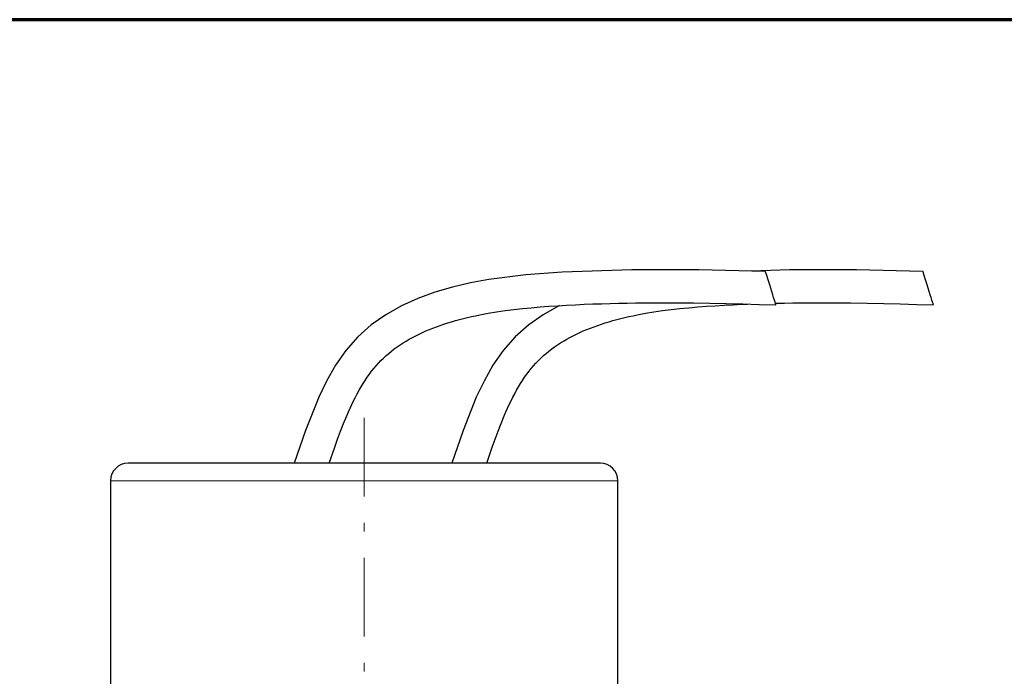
# Model space of a CAD drawing. Header units: millimetres. Extents: x 23 to 583, y -118 to 285.
# Tile 29 of 29: x 470 to 527, y 246 to 283. Entities that reach past the tile are written whole.
import ezdxf

# ---------------------------------------------------------------- set-up
doc = ezdxf.new("R2010")
doc.units = ezdxf.units.MM
doc.linetypes.add('CENTER', pattern=[8, 4.5, -1.5, 0.5, -1.5])
doc.linetypes.add('SOLID', pattern=[0])

# ---------------------------------------------------------------- blocks, each defined once
blk = doc.blocks.new('BlockOfViews_2')
at = {"linetype": 'SOLID', "lineweight": 30}
for p, q in [((475.588, 256.882, -0.31), (475.588, 220.882, -0.31)), ((504.588, 220.882, -0.31), (504.588, 256.882, -0.31))]:
    blk.add_line(p, q, dxfattribs=at)
at = {"color": 6, "linetype": 'CENTER', "lineweight": 9}
blk.add_lwpolyline([(490.088, 260.482), (490.088, 194.465)], dxfattribs=at)
at = {"linetype": 'SOLID', "lineweight": 30}
for points in [[(513.024, 268.836, 8.704), (509.219, 268.924, 8.704), (505.394, 268.929, 8.704), (501.41, 268.792, 8.704), (499.323, 268.638, 8.704), (497.213, 268.372, 8.704), (496.167, 268.181, 8.704), (495.137, 267.943, 8.704), (494.13, 267.65, 8.704), (493.153, 267.295, 8.704), (492.215, 266.87, 8.704), (491.324, 266.368, 8.704), (490.489, 265.78, 8.704), (489.724, 265.101, 8.704), (489.039, 264.326, 8.704), (488.447, 263.477, 8.704), (487.936, 262.58, 8.704), (487.49, 261.65, 8.704), (486.738, 259.747, 8.704), (486.088, 257.882, 8.704)], [(522.024, 268.836, 1.704), (518.219, 268.924, 1.704), (514.394, 268.929, 1.704), (512.234, 268.855, 1.704)], [(488.088, 257.882, 8.704), (488.405, 258.797, 8.704), (488.569, 259.253, 8.704), (488.737, 259.706, 8.704), (488.911, 260.153, 8.704), (489.092, 260.594, 8.704), (489.185, 260.811, 8.704), (489.281, 261.025, 8.704), (489.379, 261.236, 8.704), (489.479, 261.445, 8.704), (489.582, 261.65, 8.704), (489.688, 261.851, 8.704), (489.796, 262.048, 8.704), (489.907, 262.242, 8.704), (490.021, 262.43, 8.704), (490.138, 262.615, 8.704), (490.258, 262.794, 8.704), (490.381, 262.968, 8.704), (490.507, 263.136, 8.704), (490.636, 263.299, 8.704), (490.769, 263.456, 8.704), (490.905, 263.607, 8.704), (491.045, 263.752, 8.704), (491.189, 263.892, 8.704), (491.336, 264.028, 8.704), (491.488, 264.159, 8.704), (491.644, 264.286, 8.704), (491.804, 264.409, 8.704), (491.967, 264.529, 8.704), (492.135, 264.644, 8.704), (492.307, 264.756, 8.704), (492.482, 264.864, 8.704), (492.661, 264.968, 8.704), (492.844, 265.069, 8.704), (493.031, 265.167, 8.704), (493.221, 265.261, 8.704), (493.415, 265.352, 8.704), (493.612, 265.44, 8.704), (493.813, 265.524, 8.704), (494.017, 265.606, 8.704), (494.224, 265.684, 8.704), (494.434, 265.759, 8.704), (494.648, 265.832, 8.704), (494.864, 265.901, 8.704), (495.083, 265.968, 8.704), (495.305, 266.031, 8.704), (495.53, 266.092, 8.704), (495.757, 266.15, 8.704), (495.986, 266.206, 8.704), (496.218, 266.259, 8.704), (496.452, 266.31, 8.704), (496.688, 266.358, 8.704), (497.165, 266.447, 8.704), (497.649, 266.528, 8.704), (498.14, 266.599, 8.704), (498.635, 266.663, 8.704), (499.134, 266.72, 8.704), (499.636, 266.769, 8.704), (500.141, 266.813, 8.704), (500.646, 266.851, 8.704), (501.152, 266.884, 8.704), (501.657, 266.913, 8.704), (502.161, 266.939, 8.704), (502.662, 266.961, 8.704), (503.159, 266.981, 8.704), (503.652, 266.998, 8.704), (504.142, 267.013, 8.704), (504.628, 267.025, 8.704), (505.111, 267.034, 8.704), (505.592, 267.041, 8.704), (506.07, 267.047, 8.704), (507.02, 267.051, 8.704), (507.964, 267.048, 8.704), (508.904, 267.039, 8.704), (509.842, 267.024, 8.704), (510.781, 267.005, 8.704), (511.722, 266.982, 8.704), (512.669, 266.956, 8.704), (513.623, 266.928, 8.704)], [(501.259, 266.89, 1.704), (501.215, 266.87, 1.704), (500.324, 266.368, 1.704), (499.489, 265.78, 1.704), (498.724, 265.101, 1.704), (498.039, 264.326, 1.704), (497.447, 263.477, 1.704), (496.936, 262.58, 1.704), (496.49, 261.65, 1.704), (495.738, 259.747, 1.704), (495.088, 257.882, 1.704)], [(497.088, 257.882, 1.704), (497.405, 258.797, 1.704), (497.569, 259.253, 1.704), (497.737, 259.706, 1.704), (497.911, 260.153, 1.704), (498.092, 260.594, 1.704), (498.185, 260.811, 1.704), (498.281, 261.025, 1.704), (498.379, 261.236, 1.704), (498.479, 261.445, 1.704), (498.582, 261.65, 1.704), (498.688, 261.851, 1.704), (498.796, 262.048, 1.704), (498.907, 262.242, 1.704), (499.021, 262.43, 1.704), (499.138, 262.615, 1.704), (499.258, 262.794, 1.704), (499.381, 262.968, 1.704), (499.507, 263.136, 1.704), (499.636, 263.299, 1.704), (499.769, 263.456, 1.704), (499.905, 263.607, 1.704), (500.045, 263.752, 1.704), (500.189, 263.892, 1.704), (500.336, 264.028, 1.704), (500.488, 264.159, 1.704), (500.644, 264.286, 1.704), (500.804, 264.409, 1.704), (500.967, 264.529, 1.704), (501.135, 264.644, 1.704), (501.307, 264.756, 1.704), (501.482, 264.864, 1.704), (501.661, 264.968, 1.704), (501.844, 265.069, 1.704), (502.031, 265.167, 1.704), (502.221, 265.261, 1.704), (502.415, 265.352, 1.704), (502.612, 265.44, 1.704), (502.813, 265.524, 1.704), (503.017, 265.606, 1.704), (503.224, 265.684, 1.704), (503.434, 265.759, 1.704), (503.648, 265.832, 1.704), (503.864, 265.901, 1.704), (504.083, 265.968, 1.704), (504.305, 266.031, 1.704), (504.53, 266.092, 1.704), (504.757, 266.15, 1.704), (504.986, 266.206, 1.704), (505.218, 266.259, 1.704), (505.452, 266.31, 1.704), (505.688, 266.358, 1.704), (506.165, 266.447, 1.704), (506.649, 266.528, 1.704), (507.14, 266.599, 1.704), (507.635, 266.663, 1.704), (508.134, 266.72, 1.704), (508.636, 266.769, 1.704), (509.141, 266.813, 1.704), (509.646, 266.851, 1.704), (510.152, 266.884, 1.704), (510.657, 266.913, 1.704), (511.161, 266.939, 1.704), (511.662, 266.961, 1.704), (511.988, 266.974, 1.704)], [(513.593, 267.024, 1.704), (513.628, 267.025, 1.704), (514.111, 267.034, 1.704), (514.592, 267.041, 1.704), (515.07, 267.047, 1.704), (516.02, 267.051, 1.704), (516.964, 267.048, 1.704), (517.904, 267.039, 1.704), (518.842, 267.024, 1.704), (519.781, 267.005, 1.704), (520.722, 266.982, 1.704), (521.669, 266.956, 1.704), (522.623, 266.928, 1.704)]]:
    blk.add_polyline3d(points, dxfattribs=at)
at = {"linetype": 'SOLID', "lineweight": 30, "extrusion": (-0.95411, -0.299458, -8.33279e-31)}
blk.add_arc((-101.87, 8.704, -569.986), 1, 360, 180, dxfattribs=at)
at = {"linetype": 'SOLID', "lineweight": 30, "extrusion": (-0.95411, -0.299458, 0)}
blk.add_arc((-99.175, 1.704, -578.573), 1, 0, 180, dxfattribs=at)
at = {"linetype": 'SOLID', "lineweight": 30}
for centre, start, end in [((476.596, 256.874, -0.31), 90.4924, 179.5076), ((503.579, 256.874, -0.31), 0.4894, 89.5106)]:
    blk.add_arc(centre, 1.009, start, end, dxfattribs=at)
at = {"linetype": 'SOLID', "lineweight": 30, "extrusion": (0, -1, 0)}
blk.add_arc((490.088, -0.31, -257.882), 13.5, 0, 180, dxfattribs=at)
at = {"color": 196, "linetype": 'SOLID', "lineweight": 9, "extrusion": (0, 1, 0)}
blk.add_arc((-490.088, -0.31, 256.882), 14.5, 0, 180, dxfattribs=at)
blk = doc.blocks.new('A21-m')
at = {"color": 2, "linetype": 'SOLID', "lineweight": 70}
blk.add_line((582.952, 283.221), (22.952, 283.221), dxfattribs=at)

msp = doc.modelspace()

# ---------------------------------------------------------------- block references
for name in ['A21-m', 'BlockOfViews_2']:
    msp.add_blockref(name, (0, 0))

doc.saveas('drawing.dxf')
